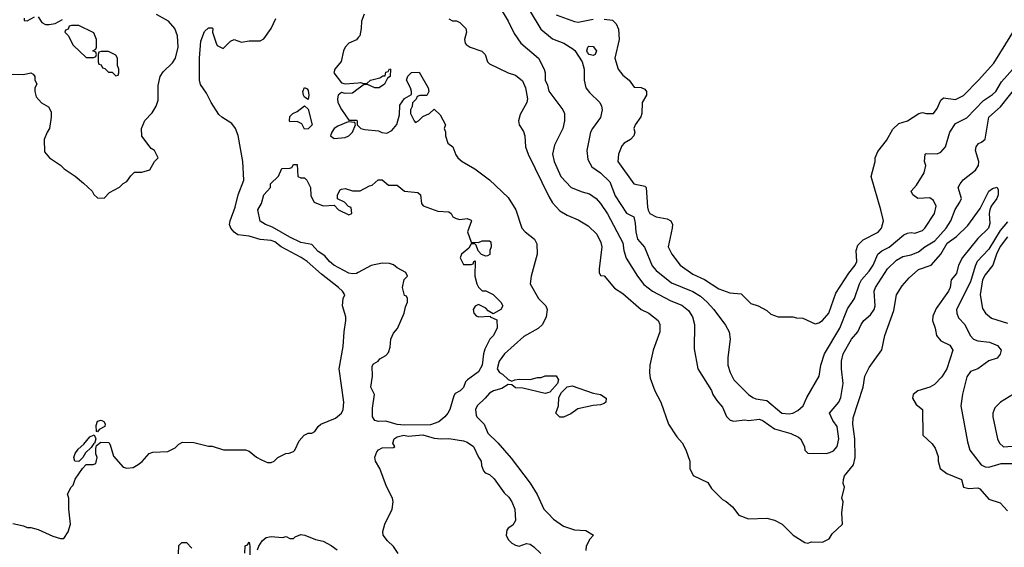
# Model space of a CAD drawing. Header units: inches. Extents: x 2348352 to 2479776, y 460422 to 613655.
# Tile 76 of 256: x 2408170 to 2413493, y 493604 to 496458. Entities that reach past the tile are written whole.
import ezdxf

# ---------------------------------------------------------------- set-up
doc = ezdxf.new("R2010")
doc.units = ezdxf.units.IN
doc.header["$MEASUREMENT"] = 0
doc.layers.add('C4409', color=7, linetype='Continuous')
doc.layers.add('C4419', color=7, linetype='Continuous')

msp = doc.modelspace()

# ---------------------------------------------------------------- linework, layer by layer
at = {"layer": 'C4409', "color": 4}
for points, elevation in [([(2408130, 496162.8), (2408190, 496161), (2408230, 496171), (2408243.6, 496163.6), (2408252, 496150), (2408252.7, 496132.7), (2408262, 496110), (2408251.1, 496088.9), (2408251, 496070), (2408259.8, 496039.8), (2408287.5, 496007.5), (2408326.4, 495986.4), (2408339.8, 495959.8), (2408341, 495930), (2408331.3, 495870), (2408318, 495850), (2408302, 495810), (2408303.6, 495743.6), (2408332, 495710), (2408390, 495671.3), (2408410, 495651.3), (2408470, 495611.3), (2408514.4, 495574.4), (2408562, 495530), (2408571.6, 495511.6), (2408590, 495494), (2408627.3, 495492.7), (2408656.4, 495523.6), (2408710, 495552), (2408730, 495572), (2408750, 495582), (2408770, 495614), (2408790, 495634), (2408830, 495634), (2408873.6, 495646.4), (2408898, 495690), (2408918, 495710), (2408898, 495750), (2408881.2, 495761.2), (2408830, 495828), (2408829.2, 495870), (2408846.8, 495913.2), (2408885.6, 495954.4), (2408908.7, 495990), (2408918, 496022), (2408918, 496102), (2408929.2, 496150), (2408944.8, 496175.2), (2408995.3, 496224.7), (2409012.3, 496250), (2409026, 496310), (2409022.7, 496370), (2409009.4, 496409.4), (2408975.3, 496450), (2408910, 496485.2)], 84), ([(2408132.7, 493732.7), (2408190, 493721), (2408210, 493711.3), (2408230, 493711.3), (2408270, 493701), (2408350, 493664.7), (2408390, 493651.3), (2408408, 493652), (2408432.9, 493687.1), (2408444, 493730), (2408435.3, 493810), (2408435.3, 493870), (2408428.9, 493891.1), (2408448, 493930), (2408459, 493941), (2408470, 493972), (2408508.9, 494031.1), (2408528.9, 494051.1), (2408567.3, 494052.7), (2408582, 494058), (2408588, 494090), (2408582, 494110), (2408582, 494138), (2408586, 494154), (2408608, 494172), (2408651.1, 494171.1), (2408658.8, 494158.8), (2408676.9, 494096.9), (2408730, 494038), (2408750, 494031.3), (2408784, 494036), (2408810, 494051.3), (2408832.1, 494067.9), (2408870, 494112), (2408890, 494118), (2408970, 494122), (2409010, 494142), (2409030, 494162), (2409050, 494172), (2409111.1, 494171.1), (2409191.6, 494151.6), (2409210, 494151.3), (2409271.6, 494131.6), (2409390, 494131.3), (2409410, 494124.7), (2409451.1, 494091.1), (2409476.9, 494076.9), (2409510, 494062), (2409530, 494062), (2409546, 494070), (2409566, 494090), (2409608.4, 494111.6), (2409627.3, 494112.7), (2409650, 494122), (2409658, 494130), (2409680.2, 494179.8), (2409708, 494210), (2409730, 494222), (2409750, 494222), (2409766, 494230), (2409783.1, 494256.9), (2409798, 494270), (2409877.5, 494302.5), (2409909, 494330), (2409919, 494350), (2409922.7, 494390), (2409897.2, 494570), (2409919, 494690), (2409924, 494770), (2409934, 494830), (2409934, 494850), (2409915.3, 494910), (2409918, 494950), (2409928, 494970), (2409915.3, 494990), (2409894, 495010), (2409801.5, 495081.4), (2409723.7, 495150), (2409691.9, 495171.9), (2409582.7, 495230), (2409550, 495255.6), (2409530, 495264.2), (2409469.7, 495269.7), (2409410, 495286.3), (2409350, 495293.3), (2409328.8, 495308.8), (2409311.6, 495330), (2409304.7, 495350), (2409308, 495370), (2409335.4, 495444.6), (2409351, 495510), (2409380.9, 495590), (2409376.8, 495690), (2409350.9, 495830.9), (2409337.4, 495870), (2409316.5, 495896.5), (2409262, 495930), (2409245.8, 495945.8), (2409204.8, 496010), (2409180.1, 496060.1), (2409147, 496107), (2409142.4, 496130), (2409141.3, 496250), (2409150, 496342), (2409170, 496394), (2409190, 496414), (2409210, 496414), (2409214, 496410), (2409212, 496390), (2409231.3, 496330), (2409238, 496318), (2409270, 496302), (2409310, 496342), (2409330, 496351.3), (2409370, 496336), (2409410, 496344), (2409470, 496342.8), (2409490, 496354.8), (2409529.4, 496410), (2409555.3, 496464.7)], 76), ([(2408194, 496466), (2408194, 496454), (2408210, 496452), (2408250, 496474)], 88), ([(2408270, 496474), (2408290, 496442), (2408310, 496432), (2408330, 496431.3), (2408362, 496438), (2408402, 496458)], 88), ([(2410000, 496360.7), (2409990.2, 496349.8), (2409950, 496331.6), (2409930.3, 496310), (2409921.1, 496290), (2409908.7, 496231.3), (2409874, 496190), (2409867.7, 496170), (2409910, 496116), (2409930, 496110.8), (2410000, 496117.1)], 76), ([(2410000, 496083.3), (2409970, 496061.2), (2409930, 496059), (2409910, 496064), (2409890.9, 496049.1), (2409887.3, 496030), (2409890.8, 496010), (2409910, 495971.3), (2409950, 495914), (2409990, 495914), (2409994, 495910), (2409994, 495890), (2410000, 495884)], 76), ([(2410000, 495090.7), (2409990, 495085.2), (2409970, 495082.7), (2409950, 495086.6), (2409869, 495130), (2409844, 495150), (2409820.2, 495180.2), (2409783.3, 495203.3), (2409750, 495241.2), (2409690, 495253.2), (2409630, 495282), (2409536, 495336), (2409498, 495350), (2409470, 495368.7), (2409458, 495430), (2409476.4, 495463.6), (2409489, 495511), (2409526, 495550), (2409526, 495570), (2409568.4, 495611.6), (2409587.3, 495652.7), (2409630, 495654), (2409642, 495658), (2409650, 495674), (2409670, 495674), (2409674, 495610), (2409690, 495602), (2409710, 495602), (2409722, 495590), (2409742, 495550), (2409744.7, 495504.7), (2409762, 495470), (2409810, 495451), (2409870, 495454), (2409894, 495430), (2409950, 495402), (2409966, 495410), (2409962, 495442), (2409947.3, 495447.3), (2409926, 495470), (2409888, 495488), (2409888.9, 495511.1), (2409903.1, 495536.9), (2409910, 495542), (2409930, 495544.7), (2409970, 495532), (2410000, 495532)], 72), ([(2409455.3, 493590), (2409462, 493610), (2409480.9, 493639.1), (2409502.7, 493657.3), (2409530, 493662.8), (2409590, 493658), (2409610, 493662), (2409630, 493652), (2409650, 493652), (2409659, 493661), (2409690, 493673), (2409712, 493670), (2409770, 493646.8), (2409810, 493637.3), (2409854.4, 493614.4), (2409886.8, 493590)], 72), ([(2409028.7, 493568.7), (2409030, 493614), (2409046, 493630), (2409072, 493630), (2409099.8, 493599.8)], 72), ([(2409387.3, 493572.7), (2409388.4, 493611.6), (2409402, 493618), (2409410, 493632), (2409414, 493610), (2409414, 493530)], 72)]:
    msp.add_lwpolyline(points, dxfattribs=dict(at, elevation=elevation))
for points, elevation in [([(2408490, 496426), (2408450, 496426), (2408438, 496422), (2408432.7, 496407.3), (2408418, 496402), (2408414, 496390), (2408432.7, 496372.7), (2408459.6, 496319.6), (2408530, 496254), (2408570, 496254), (2408582, 496258), (2408586, 496270), (2408582, 496282), (2408566, 496290), (2408582, 496298), (2408586, 496310), (2408586, 496350), (2408570, 496386)], 88), ([(2408650, 496286), (2408610, 496286), (2408598, 496282), (2408594, 496270), (2408594, 496230), (2408598, 496218), (2408610, 496214), (2408618, 496198), (2408630, 496194), (2408650, 496174), (2408670, 496174), (2408690, 496154), (2408702, 496158), (2408706, 496170), (2408706, 496190), (2408698, 496210), (2408698, 496250), (2408690, 496266)], 88), ([(2409730, 496026), (2409710, 496038), (2409704, 496050), (2409701.2, 496070), (2409710, 496091), (2409723.6, 496083.6), (2409730, 496074), (2409733.4, 496050)], 72), ([(2409710, 495866), (2409694.6, 495894.6), (2409670, 495908), (2409630, 495906), (2409628, 495910), (2409630, 495934), (2409646, 495950), (2409670, 495962), (2409710, 495992), (2409730, 495974), (2409750.8, 495890), (2409730, 495868)], 72), ([(2409946, 495906), (2409890, 495882.7), (2409870, 495869), (2409857.3, 495850), (2409851, 495830), (2409870, 495814.8), (2409930, 495820.7), (2409948.7, 495830), (2409968.7, 495850), (2409986, 495890), (2409982, 495902)], 76), ([(2408590, 494228), (2408586, 494230), (2408582.9, 494262.9), (2408590, 494286), (2408610, 494291.3), (2408625.4, 494285.4), (2408632.7, 494272.7), (2408630, 494258), (2408599.6, 494240.4)], 76), ([(2408490, 494068), (2408468, 494070), (2408462, 494090), (2408469.1, 494110.9), (2408485.6, 494134.4), (2408517.2, 494162.8), (2408550, 494202), (2408572.7, 494212.7), (2408582, 494190), (2408574, 494166), (2408570, 494166), (2408556.9, 494143.1), (2408525.4, 494114.6), (2408511, 494089)], 76)]:
    msp.add_lwpolyline(points, close=True, dxfattribs=dict(at, elevation=elevation))
at = {"layer": 'C4419', "color": 4}
for points, elevation in [([(2410032.3, 496487.7), (2410017.4, 496450), (2410016.9, 496410), (2410008.4, 496370), (2410000, 496360.7)], 76), ([(2410772.4, 496512.4), (2410810.7, 496450), (2410842.5, 496382.5), (2410878.8, 496330), (2410974.8, 496250), (2411006, 496190), (2411011.3, 496170), (2411011.3, 496130), (2411023.5, 496103.5), (2411030.9, 496070.9), (2411106, 495970), (2411116, 495950), (2411116, 495910), (2411106, 495870), (2411061.4, 495778.6), (2411051, 495730), (2411058.8, 495690), (2411096, 495610), (2411150.7, 495550.7), (2411210, 495526.8), (2411250, 495516), (2411286, 495490), (2411310, 495462.8), (2411346.9, 495406.9), (2411430, 495251.3), (2411435.5, 495210), (2411448.5, 495168.5), (2411510.6, 495070), (2411545.1, 495025.1), (2411591, 494990), (2411690, 494938), (2411750, 494914), (2411785.2, 494885.2), (2411806.8, 494850), (2411818.8, 494810), (2411816.9, 494676.9), (2411836, 494570), (2411910, 494452), (2411918, 494430), (2411938, 494398), (2411970, 494362), (2411991, 494311), (2412011, 494291), (2412030, 494286), (2412090, 494294), (2412110, 494290.7), (2412170, 494296.3), (2412190, 494287.3), (2412250, 494244.9), (2412339.8, 494219.8), (2412379.8, 494199.8), (2412392, 494190), (2412412, 494150), (2412414, 494130), (2412430, 494114), (2412530, 494111), (2412550, 494116), (2412570, 494126), (2412589, 494150), (2412599.3, 494190), (2412590, 494258), (2412566, 494290), (2412548, 494330), (2412598, 494390), (2412610, 494414), (2412622.7, 494490), (2412612.7, 494570), (2412613.2, 494610), (2412622.7, 494650), (2412666, 494730), (2412701.2, 494770), (2412719, 494810), (2412734, 494830), (2412770, 494861), (2412789.5, 494890.5), (2412795.1, 494910), (2412789.5, 494990), (2412797, 495010), (2412862, 495110), (2412910, 495156.3), (2412943.9, 495176.1), (2412990, 495186), (2413030, 495203), (2413062.7, 495230), (2413117.4, 495262.6), (2413178.4, 495330), (2413203.7, 495370), (2413227.9, 495432.1), (2413253.2, 495470), (2413261.2, 495490), (2413244, 495550), (2413254, 495570), (2413270, 495591), (2413336.6, 495643.4), (2413353.2, 495670), (2413355.1, 495690), (2413338, 495750), (2413341.2, 495770), (2413352.7, 495787.3), (2413370, 495794.8), (2413390, 495812), (2413409.4, 495930), (2413472.9, 495987.1), (2413569.3, 496110)], 88), ([(2410930, 496502.8), (2410987.1, 496407.1), (2411050, 496354), (2411112, 496330), (2411159.9, 496299.9), (2411170.5, 496290.5), (2411210.7, 496230.7), (2411221, 496190), (2411221, 496130), (2411231.3, 496090), (2411250, 496064.7), (2411306, 496010), (2411316, 495990), (2411318.8, 495970), (2411310, 495928), (2411266, 495870), (2411256, 495850), (2411236, 495750), (2411241.4, 495701.4), (2411262.5, 495662.5), (2411310.8, 495630), (2411360.9, 495580.9), (2411390, 495506), (2411450, 495411.3), (2411490, 495391.3), (2411497.7, 495357.7), (2411500.3, 495310), (2411510, 495271.3), (2411548.3, 495228.3), (2411590, 495126), (2411610, 495100.7), (2411693.8, 495033.8), (2411810, 494988.2), (2411850, 494963), (2411887.3, 494930), (2411922.8, 494890), (2411985.4, 494805.4), (2412004.7, 494770), (2412010.8, 494730), (2411998.8, 494630), (2411998.8, 494590), (2412010.8, 494550), (2412031.3, 494510), (2412110, 494431), (2412133.7, 494413.7), (2412150, 494406.8), (2412210, 494397.3), (2412290, 494330.5), (2412330, 494326.4), (2412350, 494330.5), (2412376.1, 494343.9), (2412406, 494370), (2412425.6, 494414.4), (2412492.7, 494530), (2412502, 494590), (2412520.7, 494650), (2412603.6, 494790), (2412645.3, 494894.7), (2412683.7, 494950), (2412709.6, 495030), (2412720.7, 495050), (2412762.8, 495097.2), (2412784.5, 495130), (2412809.6, 495190.4), (2412831.5, 495208.5), (2412870, 495228.2), (2412950, 495293.4), (2412970, 495304), (2412990, 495306.8), (2413010, 495302.8), (2413050, 495317.3), (2413062.7, 495330), (2413115.1, 495410), (2413125.2, 495450), (2413110, 495479), (2413090, 495494), (2413026, 495490), (2412998, 495510), (2412988.7, 495530), (2413018, 495562), (2413059, 495630), (2413068.7, 495670), (2413062, 495690), (2413066, 495730), (2413070, 495734), (2413130, 495732), (2413150, 495742), (2413175.3, 495770), (2413199.3, 495850), (2413230, 495896), (2413290, 495927.3), (2413380.1, 496019.9), (2413430, 496053.4), (2413446.6, 496070), (2413478, 496122), (2413553.7, 496206.3)], 92), ([(2411070, 496484.9), (2411170, 496447.3), (2411190, 496444), (2411270, 496460.7)], 96), ([(2410490, 496462), (2410510, 496452), (2410531.1, 496451.1), (2410550, 496442), (2410582, 496410), (2410584.7, 496390), (2410574.8, 496350), (2410578.8, 496330), (2410584.1, 496324.1), (2410604.7, 496310), (2410668, 496288), (2410686, 496270), (2410698.8, 496230), (2410710, 496218.8), (2410810.5, 496170.5), (2410850, 496158), (2410887.6, 496127.6), (2410905.3, 496090), (2410916, 496030), (2410911, 496010), (2410875.3, 495944.7), (2410866, 495910), (2410871, 495890), (2410893.2, 495853.2), (2410901, 495830), (2410904, 495770), (2410918, 495730), (2411030, 495501), (2411050, 495466.8), (2411090, 495424), (2411130, 495400.7), (2411190, 495376), (2411243.5, 495343.5), (2411290, 495298), (2411312.5, 495252.5), (2411317.3, 495230), (2411302, 495110), (2411302, 495090), (2411310, 495074), (2411330, 495072), (2411384.9, 495004.9), (2411430, 494976), (2411530, 494890.8), (2411571.3, 494870), (2411621, 494830), (2411631, 494810), (2411631, 494770), (2411594.8, 494670), (2411577.3, 494590), (2411574, 494550), (2411578.5, 494518.5), (2411602.8, 494450), (2411636, 494390), (2411678, 494270), (2411722, 494202), (2411751.3, 494170), (2411770.7, 494130.7), (2411792, 494070), (2411792, 494030), (2411811.6, 493991.6), (2411890, 493954), (2411910, 493922), (2411970, 493862), (2411990, 493852), (2412022.8, 493822.8), (2412058, 493778), (2412110, 493758), (2412210, 493761), (2412250.7, 493750.7), (2412292, 493730), (2412352, 493670), (2412414, 493630), (2412430, 493626), (2412450, 493634), (2412510, 493632), (2412546, 493650), (2412563.1, 493676.9), (2412618, 493730), (2412615.3, 493790), (2412622, 493850), (2412615.3, 493870), (2412629, 493930), (2412622.7, 493950), (2412623.7, 493970), (2412629.7, 493990.4), (2412677, 494050), (2412687.3, 494090), (2412684.4, 494190), (2412673.5, 494270), (2412676.4, 494303.6), (2412729.5, 494470), (2412739.3, 494530), (2412763.3, 494576.7), (2412830, 494672), (2412846.6, 494750), (2412895.6, 494884.4), (2412909.5, 494970.5), (2412941.2, 495018.8), (2412978.9, 495061.1), (2413030, 495106.8), (2413097.2, 495130), (2413149.7, 495190.3), (2413184.5, 495250), (2413235.4, 495284.6), (2413295.8, 495344.2), (2413362.5, 495437.5), (2413410, 495531), (2413430, 495544.7), (2413452.7, 495552.7), (2413459.8, 495539.8), (2413459.1, 495510), (2413452.7, 495490), (2413422.8, 495450), (2413414, 495430), (2413410.7, 495410), (2413415.5, 495355.5), (2413407.3, 495330), (2413350, 495274), (2413267.7, 495172.2), (2413246, 495130), (2413235.2, 495084.8), (2413206, 495050), (2413200.7, 495010), (2413190.7, 494990), (2413124.8, 494895.2), (2413105.8, 494854.2), (2413104.4, 494830), (2413118.8, 494790), (2413126.8, 494750), (2413150, 494721), (2413198, 494698), (2413214.8, 494670), (2413183.1, 494570), (2413154.7, 494525.3), (2413116, 494484), (2413090, 494469.4), (2413024.7, 494450), (2413001, 494430), (2412996, 494410), (2413016.8, 494376.8), (2413051.3, 494350), (2413052, 494210), (2413103.6, 494163.6), (2413119.8, 494139.8), (2413135.3, 494095.3), (2413136, 494070), (2413146, 494030), (2413182.5, 494002.5), (2413262, 493970), (2413272, 493930), (2413301.4, 493921.4), (2413350, 493926), (2413361, 493921), (2413410, 493864.7), (2413470, 493844.7), (2413510, 493801)], 84), ([(2411330, 496460.7), (2411374.4, 496454.4), (2411395.3, 496435.3), (2411406.8, 496406.8), (2411411, 496350), (2411387.7, 496250), (2411405.5, 496190), (2411430, 496157.3), (2411464.7, 496130), (2411492, 496092), (2411530, 496091.3), (2411550, 496082), (2411558, 496070), (2411558, 496050), (2411534.8, 496010), (2411533.4, 495950), (2411528.1, 495931.9), (2411498, 495890), (2411491, 495870), (2411494.8, 495850), (2411491, 495830), (2411471.3, 495810), (2411438, 495790), (2411425.2, 495774.8), (2411406.8, 495730), (2411402.8, 495690), (2411490, 495570.8), (2411550, 495557.3), (2411557.3, 495550), (2411564.2, 495444.2), (2411566.9, 495426.9), (2411576, 495410), (2411610, 495390.8), (2411670, 495381), (2411691, 495370), (2411698.8, 495350), (2411697.3, 495330), (2411676, 495230), (2411696, 495190), (2411741, 495130), (2411810, 495080.7), (2411872.3, 495052.3), (2411950, 495002), (2412010, 494980.7), (2412070, 494974.8), (2412122.5, 494922.5), (2412162, 494910), (2412210, 494884.7), (2412230, 494864.7), (2412270, 494851.3), (2412350, 494851.3), (2412370, 494844.7), (2412403.6, 494843.6), (2412470, 494812), (2412490, 494818), (2412510, 494831.3), (2412544, 494870), (2412582, 494978), (2412652.9, 495087.1), (2412686, 495130), (2412695.1, 495150), (2412692, 495210), (2412701.7, 495238.3), (2412730, 495267.7), (2412811.9, 495308.1), (2412829, 495330), (2412835.3, 495350), (2412839, 495370), (2412825.2, 495430), (2412774, 495610), (2412794, 495690), (2412794, 495710), (2412810, 495744.7), (2412856.2, 495803.8), (2412890, 495866), (2412923.3, 495896.7), (2412969.1, 495910.9), (2413031.1, 495951.1), (2413050, 495956), (2413071.1, 495951.1), (2413110, 495951.3), (2413130, 495978), (2413150, 496022), (2413164.7, 496035.3), (2413230, 496026.8), (2413271.7, 496048.3), (2413353.2, 496130), (2413436.6, 496223.4), (2413589, 496470)], 96), ([(2410000, 496117.1), (2410010, 496118), (2410030, 496112), (2410047.3, 496112.7), (2410066, 496130), (2410116.4, 496143.6), (2410134, 496154), (2410146, 496154), (2410150, 496174), (2410162, 496178), (2410170, 496192), (2410174, 496190), (2410172, 496150), (2410158, 496142), (2410142, 496110), (2410114, 496090), (2410090, 496089), (2410050, 496108), (2410032.7, 496107.3), (2410000, 496083.3)], 76), ([(2410000, 495884), (2410014, 495870), (2410036.4, 495863.6), (2410110, 495856), (2410127.7, 495847.7), (2410155.1, 495844.9), (2410181.5, 495858.5), (2410209.5, 495890.5), (2410223.1, 495943.1), (2410224.7, 495995.3), (2410250, 496032), (2410287.3, 496052.7), (2410288, 496070), (2410282, 496090), (2410262, 496130), (2410268.4, 496151.6), (2410288.4, 496171.6), (2410330, 496174), (2410378, 496090), (2410382, 496070), (2410371.6, 496048.4), (2410332.7, 496047.3), (2410318, 496042), (2410312.7, 496027.3), (2410292.7, 496007.3), (2410291.6, 495988.4), (2410282, 495970), (2410282, 495950), (2410302, 495910), (2410310, 495902), (2410326, 495910), (2410350, 495934), (2410386, 495950), (2410410, 495974), (2410443.6, 495943.6), (2410471.3, 495890), (2410464.7, 495870), (2410471.1, 495851.1), (2410471.3, 495830), (2410484.7, 495790), (2410510.9, 495770.9), (2410527.1, 495727.1), (2410538, 495710), (2410562, 495690), (2410630.6, 495650.6), (2410710, 495591.3), (2410810, 495496), (2410852.7, 495430), (2410884.9, 495330), (2410902.8, 495310), (2410954, 495270), (2410965.8, 495245.8), (2410966.7, 495190), (2410934.9, 495070), (2410930.6, 495030), (2410975.5, 494950), (2411014.8, 494910), (2411022, 494890), (2411015.5, 494850), (2410995.5, 494810), (2410973.1, 494786.9), (2410895.9, 494744.1), (2410790.8, 494650), (2410762.8, 494610), (2410751.3, 494570), (2410764.7, 494550), (2410780.5, 494540.5), (2410810, 494511), (2410830, 494502), (2410846, 494510), (2410870, 494514), (2410928.9, 494511.1), (2410970, 494522), (2410990, 494522), (2411010, 494531.3), (2411070, 494532), (2411082, 494510), (2411078, 494490), (2411036, 494444), (2411010, 494435.3), (2410890, 494465.2), (2410850, 494466.6), (2410830, 494482), (2410810, 494484), (2410776.7, 494463.3), (2410731.3, 494450), (2410710, 494438), (2410686.8, 494410), (2410642.8, 494370), (2410634.8, 494350), (2410638, 494318), (2410641, 494310), (2410680.7, 494270), (2410701.3, 494221.3), (2410754.8, 494170), (2410826.2, 494086.2), (2410930, 493950.8), (2410967.7, 493890), (2411004, 493810), (2411026.2, 493786.2), (2411056.7, 493756.7), (2411110, 493718.8), (2411170, 493698.8), (2411230, 493694.8), (2411272, 493670), (2411251.6, 493648.4), (2411232, 493610), (2411230, 493586)], 76), ([(2410000, 495532), (2410010, 495532), (2410060.4, 495559.6), (2410076.4, 495563.6), (2410108.4, 495591.6), (2410130, 495592), (2410163.6, 495563.6), (2410210, 495562), (2410250.9, 495530.9), (2410322.8, 495522.8), (2410336, 495510), (2410342.8, 495462.8), (2410351, 495451), (2410430, 495422), (2410490, 495418), (2410502, 495410), (2410511.3, 495391.3), (2410530, 495382), (2410550, 495378), (2410590, 495382), (2410610, 495374), (2410612, 495370), (2410591, 495310), (2410610, 495254), (2410650, 495252), (2410670, 495262), (2410710, 495262), (2410716.9, 495256.9), (2410718, 495230), (2410711.3, 495210), (2410711.3, 495188.7), (2410699.6, 495180.4), (2410690, 495178), (2410667.3, 495187.3), (2410648.4, 495208.4), (2410638, 495238), (2410630, 495246), (2410610, 495246), (2410598.8, 495221.2), (2410558, 495190), (2410552, 495170), (2410570, 495134), (2410610, 495134), (2410622, 495138), (2410626, 495150), (2410632.7, 495152.7), (2410631.3, 495070), (2410641, 495030), (2410650, 495012), (2410670, 494991.3), (2410690, 494991.3), (2410730, 494971.3), (2410772, 494930), (2410782, 494910), (2410772, 494890), (2410730, 494866), (2410703.1, 494883.1), (2410690, 494898), (2410650, 494918), (2410631.6, 494908.4), (2410622, 494890), (2410624.7, 494870), (2410636.9, 494856.9), (2410650, 494851.3), (2410714, 494854), (2410714, 494850), (2410750, 494834), (2410752, 494792), (2410731.3, 494750), (2410710.9, 494729.1), (2410684.9, 494675.1), (2410677.3, 494650), (2410670.4, 494590), (2410650, 494553.2), (2410591.3, 494510), (2410580.7, 494499.3), (2410570, 494468), (2410552, 494450), (2410524.7, 494435.3), (2410516.9, 494423.1), (2410494.8, 494350), (2410485.5, 494330), (2410468.2, 494310), (2410436.7, 494283.3), (2410390, 494266.3), (2410250, 494264.2), (2410210, 494267.8), (2410150, 494285.6), (2410110, 494285.1), (2410090, 494289.6), (2410077.2, 494310), (2410076.5, 494356.5), (2410089, 494430), (2410069.1, 494470.9), (2410078, 494530), (2410076.4, 494583.6), (2410083.1, 494596.9), (2410108.4, 494611.6), (2410116.4, 494623.6), (2410150, 494642), (2410163.1, 494656.9), (2410173.6, 494686.4), (2410177.2, 494730), (2410190, 494762), (2410212.9, 494787.1), (2410249, 494870), (2410255.3, 494904.7), (2410266, 494930), (2410266, 494950), (2410262, 494962), (2410250, 494966), (2410239, 495010), (2410248, 495052), (2410266, 495070), (2410258, 495090), (2410210, 495115.3), (2410190, 495132.7), (2410170, 495139.3), (2410130, 495141.2), (2410070, 495129), (2410000, 495090.7)], 72), ([(2413510, 495363.7), (2413470, 495317), (2413410, 495217), (2413346, 495150), (2413334.7, 495125.3), (2413310, 495039.3), (2413234.8, 494890), (2413236, 494870), (2413245.2, 494845.2), (2413278.8, 494810), (2413308, 494750), (2413327.3, 494730), (2413350, 494721.6), (2413412.8, 494712.8), (2413456.3, 494696.3), (2413476, 494670), (2413470, 494648), (2413453.7, 494626.3), (2413410, 494613.2), (2413350, 494568.7), (2413310, 494555.3), (2413290, 494526), (2413267.1, 494432.9), (2413258.8, 494370), (2413293.7, 494173.7), (2413306.8, 494130), (2413367.7, 494050), (2413390, 494039.3), (2413410, 494038.4), (2413476.8, 494056.8), (2413550, 494057.3)], 88), ([(2413510, 495284.2), (2413470, 495231.6), (2413450.5, 495190.5), (2413430.3, 495129.7), (2413390, 495077.2), (2413375.5, 495050), (2413362, 494970), (2413375.9, 494895.9), (2413391, 494870), (2413423, 494843), (2413510, 494816.4)], 92), ([(2413590, 494462), (2413472, 494390), (2413442, 494358), (2413431.3, 494330), (2413431.3, 494310), (2413456, 494190), (2413467.5, 494167.5), (2413488.1, 494148.1), (2413610, 494157.1)], 92), ([(2410216, 493570), (2410190, 493609), (2410158.6, 493638.6), (2410135.3, 493670), (2410134, 493690), (2410144, 493730), (2410184, 493810), (2410189.3, 493850), (2410185.2, 493870), (2410153.4, 493933.4), (2410117.2, 494030), (2410094, 494070), (2410089.1, 494090.9), (2410100.2, 494119.8), (2410110, 494132), (2410130, 494142), (2410190, 494144.7), (2410198, 494150), (2410188, 494168), (2410194, 494190), (2410210, 494200.7), (2410246, 494210), (2410270, 494205.5), (2410350, 494212.2), (2410410, 494194.9), (2410450, 494190.3), (2410490, 494192.2), (2410570, 494180.4), (2410590, 494172.4), (2410624, 494150), (2410650, 494092), (2410664.7, 494070), (2410666.4, 494046.4), (2410676.9, 494016.9), (2410686.4, 494006.4), (2410710, 493998), (2410734.4, 493974.4), (2410790, 493898), (2410814.4, 493874.4), (2410831.3, 493850), (2410846, 493810), (2410851.1, 493748.9), (2410836.9, 493723.1), (2410810, 493708), (2410803.5, 493696.5), (2410800.7, 493670), (2410810, 493646.8), (2410830, 493626.8), (2410850, 493614.8), (2410870, 493611), (2410910, 493624), (2410930, 493620.7), (2410950, 493607.3), (2410987.3, 493570)], 72)]:
    msp.add_lwpolyline(points, dxfattribs=dict(at, elevation=elevation))
for points, elevation in [([(2411270, 496264.5), (2411249.4, 496269.4), (2411240.1, 496280.1), (2411236, 496290), (2411241.2, 496310), (2411246.2, 496313.8), (2411270, 496313), (2411287.7, 496290), (2411281, 496270)], 92), ([(2411090, 494308), (2411068, 494330), (2411082, 494370), (2411085.2, 494414.8), (2411099.3, 494440.7), (2411130, 494472), (2411156.9, 494476.9), (2411270, 494437.1), (2411310.2, 494430.3), (2411340.4, 494410), (2411338.4, 494390), (2411330, 494382.4), (2411310, 494375.1), (2411270, 494371.8), (2411187.1, 494352.9), (2411150, 494326), (2411110, 494308)], 76)]:
    msp.add_lwpolyline(points, close=True, dxfattribs=dict(at, elevation=elevation))

doc.saveas('drawing.dxf')
